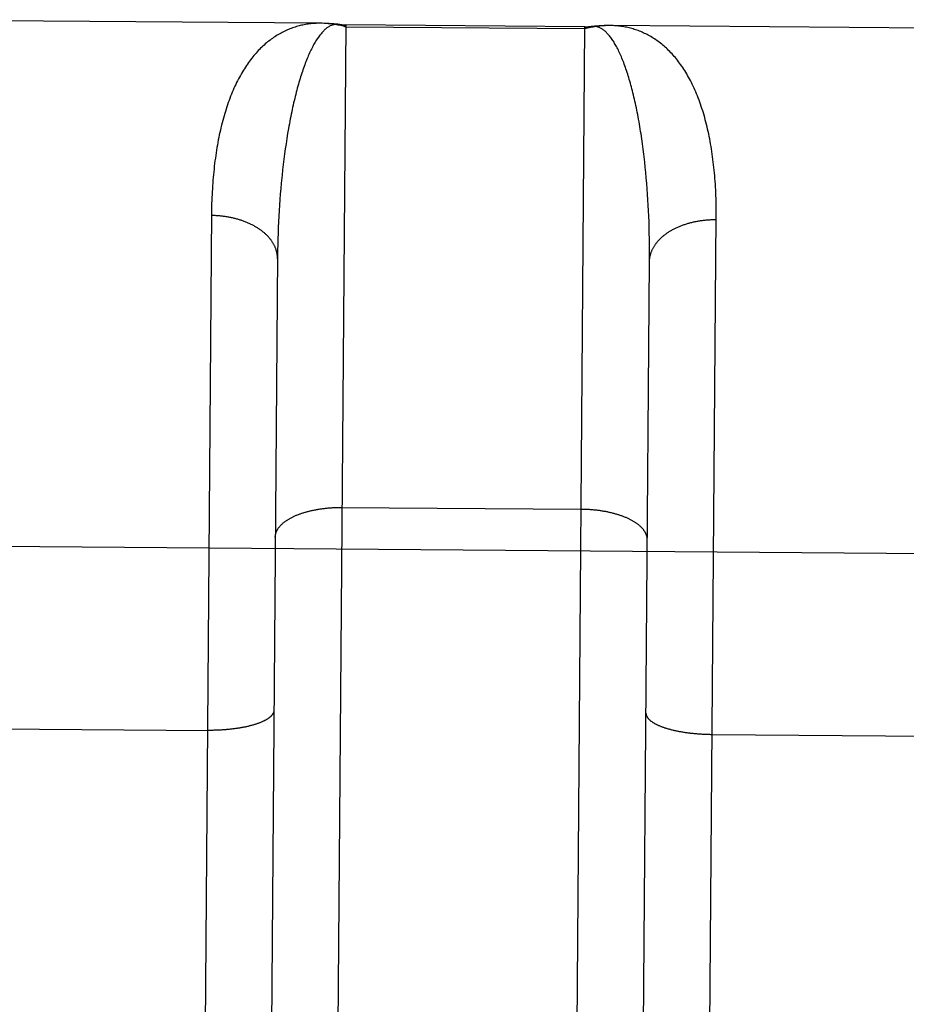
# Model space of a CAD drawing. Header units: inches. Extents: x 0 to 227, y 0 to 147.
# Tile 243 of 247: x 191.347 to 191.681, y 88.588 to 88.959. Entities that reach past the tile are written whole.
import ezdxf

# ---------------------------------------------------------------- set-up
doc = ezdxf.new("R2010")
doc.units = ezdxf.units.IN
doc.header["$LTSCALE"] = 12.4666666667
doc.header["$MEASUREMENT"] = 0
doc.linetypes.add('HIDDEN', pattern=[0.2, 0.1, -0.1])
doc.layers.add('02___PRT_ALL_AXES', color=7, linetype='CONTINUOUS')
doc.layers.add('DEFAULT_2', color=8, linetype='HIDDEN')

msp = doc.modelspace()

# ---------------------------------------------------------------- linework, layer by layer
at = {"layer": '02___PRT_ALL_AXES', "color": 8, "linetype": 'HIDDEN'}
for p, q in [((191.4603550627, 88.9577168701), (191.2893113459, 88.9590703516)), ((191.559823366, 88.95641836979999), (191.4698261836, 88.9571305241)), ((191.6998230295, 88.9558219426), (191.56930258, 88.9568547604))]:
    msp.add_line(p, q, dxfattribs=at)
at = {"layer": 'DEFAULT_2', "color": 8, "linetype": 'HIDDEN'}
for p, q in [((191.4608556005, 88.95771089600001), (191.4603544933, 88.9577168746)), ((191.4617521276, 88.95769017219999), (191.4606937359, 88.9577124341)), ((191.4698261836, 88.9571305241), (191.4649814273, 88.34488340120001)), ((191.5598168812, 88.9555988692), (191.4698196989, 88.9563110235)), ((191.5549786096, 88.3441712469), (191.559823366, 88.95641836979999)), ((191.5693028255, 88.9568547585), (191.5688020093, 88.95685670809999)), ((191.4476218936, 88.9142886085), (191.447328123, 88.91237818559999)), ((191.4479285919, 88.9161792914), (191.4476218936, 88.9142886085)), ((191.5812101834, 88.91418057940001), (191.5809267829, 88.91606593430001)), ((191.5814802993, 88.9122753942), (191.5812101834, 88.91418057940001)), ((191.4470472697, 88.9104490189), (191.44677931, 88.9085019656)), ((191.447328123, 88.91237818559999), (191.4470472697, 88.9104490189)), ((191.5817371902, 88.9103511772), (191.5814802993, 88.9122753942)), ((191.5819808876, 88.90840885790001), (191.5817371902, 88.9103511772)), ((191.4465242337, 88.9065379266), (191.4462820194, 88.9045576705)), ((191.44677931, 88.9085019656), (191.4465242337, 88.9065379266)), ((191.5825326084, 88.90347950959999), (191.5823217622, 88.9054633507)), ((191.4460526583, 88.9025620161), (191.445836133, 88.9005516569)), ((191.4462820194, 88.9045576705), (191.4460526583, 88.9025620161)), ((191.5827303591, 88.9014804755), (191.5825326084, 88.90347950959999)), ((191.5829150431, 88.8994669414), (191.5827303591, 88.9014804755)), ((191.445836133, 88.9005516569), (191.4456324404, 88.8985273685)), ((191.5830866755, 88.89743968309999), (191.5829150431, 88.8994669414)), ((191.4453509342, 88.8954661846), (191.4451792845, 88.8934099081)), ((191.5832452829, 88.8953992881), (191.5830866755, 88.89743968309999)), ((191.5833908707, 88.8933465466), (191.5832452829, 88.8953992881)), ((191.4450204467, 88.8913419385), (191.4448744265, 88.8892629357)), ((191.4451792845, 88.8934099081), (191.4450204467, 88.8913419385)), ((191.5835234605, 88.89128196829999), (191.5833908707, 88.8933465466)), ((191.5836430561, 88.8892062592), (191.5835234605, 88.89128196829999)), ((191.4447412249, 88.8871734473), (191.444620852, 88.8850740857)), ((191.4448744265, 88.8892629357), (191.4447412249, 88.8871734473)), ((191.5837496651, 88.8871200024), (191.5836430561, 88.8892062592)), ((191.5838432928, 88.8850237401), (191.5837496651, 88.8871200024)), ((191.4445133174, 88.88296540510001), (191.4444186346, 88.8808479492)), ((191.444620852, 88.8850740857), (191.4445133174, 88.88296540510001)), ((191.5839239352, 88.8829181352), (191.5838432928, 88.8850237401)), ((191.5839915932, 88.8808036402), (191.5839239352, 88.8829181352)), ((191.4444186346, 88.8808479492), (191.4443368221, 88.8787222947)), ((191.5840462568, 88.87868089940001), (191.5839915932, 88.8808036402)), ((191.4442678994, 88.8765889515), (191.4442118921, 88.87444849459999)), ((191.4443368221, 88.8787222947), (191.4442678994, 88.8765889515)), ((191.5840879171, 88.8765504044), (191.5840462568, 88.87868089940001)), ((191.5841165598, 88.8744127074), (191.5840879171, 88.8765504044)), ((191.4441688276, 88.8723014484), (191.4441387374, 88.87014832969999)), ((191.4442118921, 88.87444849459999), (191.4441688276, 88.8723014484)), ((191.5841321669, 88.8722683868), (191.5841165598, 88.8744127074)), ((191.5841347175, 88.8701179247), (191.5841321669, 88.8722683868)), ((191.4441387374, 88.87014832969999), (191.4407203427, 88.4381236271)), ((191.5841241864, 88.8679619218), (191.5841347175, 88.8701179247)), ((191.5807121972, 88.4370158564), (191.5841241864, 88.8679619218)), ((191.468037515, 88.7754002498), (191.5583853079, 88.77468643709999)), ((191.0451310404, 88.76319188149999), (191.6982578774, 88.7580287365)), ((191.3277250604, 88.69215886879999), (191.4180728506, 88.6914447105)), ((191.6077162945, 88.68994327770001), (191.6980640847, 88.68922911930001))]:
    msp.add_line(p, q, dxfattribs=at)
for points in [[(191.4603545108, 88.95771687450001), (191.4601895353, 88.9577177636), (191.4596858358, 88.9577153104), (191.4591826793, 88.9577050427), (191.4586800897, 88.9576869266), (191.458178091, 88.9576609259), (191.4576767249, 88.9576270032), (191.4571760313, 88.95758511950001), (191.4566760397, 88.95753523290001), (191.4561767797, 88.95747729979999), (191.4556782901, 88.9574112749), (191.4551806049, 88.957337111), (191.4546837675, 88.9572547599), (191.4541878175, 88.9571641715), (191.4536928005, 88.957065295), (191.4531987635, 88.9569580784), (191.4527057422, 88.95684246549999), (191.4522137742, 88.9567183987), (191.4517229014, 88.9565858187), (191.4512331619, 88.956444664), (191.4507446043, 88.9562948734), (191.4502572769, 88.95613638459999), (191.4497712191, 88.95596913), (191.4492864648, 88.9557930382), (191.4488030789, 88.95560804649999), (191.4483211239, 88.95541409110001), (191.4478406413, 88.9552110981), (191.4473616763, 88.95499899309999), (191.446884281, 88.95477770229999), (191.4464085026, 88.9545471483), (191.4459344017, 88.95430725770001), (191.445462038, 88.9540579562), (191.4449914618, 88.9537991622), (191.4445227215, 88.9535307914), (191.4440558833, 88.9532527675), (191.44359101, 88.9529650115), (191.4431281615, 88.9526674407), (191.4426673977, 88.9523599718), (191.4422087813, 88.95204252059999), (191.4417523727, 88.95171500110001), (191.4412982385, 88.951377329), (191.4408464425, 88.9510294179), (191.4403970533, 88.9506711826), (191.4399501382, 88.95030253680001), (191.4395057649, 88.9499233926), (191.4390639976, 88.9495336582), (191.4386249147, 88.949133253), (191.4381885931, 88.948722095), (191.4377551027, 88.94830009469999), (191.4373245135, 88.9478671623), (191.4368969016, 88.9474232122), (191.4364723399, 88.946968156), (191.4360509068, 88.94650190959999), (191.4356326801, 88.94602438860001), (191.4352177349, 88.94553550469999), (191.4348061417, 88.94503516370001), (191.434397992, 88.94452329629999), (191.4339933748, 88.9439998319), (191.4335923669, 88.94346468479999), (191.4331950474, 88.942917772), (191.4328014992, 88.94235901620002), (191.4324118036, 88.941788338), (191.4320260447, 88.94120566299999), (191.4316443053, 88.940610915), (191.4312666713, 88.94000402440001), (191.430893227, 88.9393849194), (191.4305240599, 88.9387535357), (191.4301592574, 88.9381098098), (191.4297989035, 88.9374536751), (191.4294430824, 88.9367850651), (191.4290918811, 88.93610392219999), (191.4287453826, 88.93541018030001), (191.4284036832, 88.934703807), (191.4280667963, 88.9339845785), (191.4277350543, 88.9332530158), (191.4274086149, 88.9325092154), (191.4270880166, 88.93175436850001), (191.4267738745, 88.9309898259), (191.4264661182, 88.93021552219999), (191.4261649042, 88.92943189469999), (191.4258701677, 88.92863886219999), (191.4255818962, 88.9278364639), (191.4253000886, 88.9270247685), (191.4250247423, 88.9262038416), (191.4247558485, 88.92537373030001), (191.4244933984, 88.92453448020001), (191.4242373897, 88.9236861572), (191.4239878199, 88.9228288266), (191.4237446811, 88.92196253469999), (191.4235079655, 88.9210873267), (191.4232776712, 88.9202032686), (191.4230537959, 88.91931042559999), (191.4228363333, 88.91840884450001), (191.4226252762, 88.91749856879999), (191.4224206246, 88.9165796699), (191.4222223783, 88.9156522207), (191.4220305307, 88.91471626), (191.4218450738, 88.91377182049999), (191.4216660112, 88.9128189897), (191.4214933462, 88.9118578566), (191.4213270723, 88.9108884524), (191.4211671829, 88.9099108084), (191.4210136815, 88.9089250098), (191.42086657, 88.9079311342), (191.4207258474, 88.90692923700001), (191.420591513, 88.90591938), (191.4204635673, 88.9049016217), (191.4203420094, 88.90387601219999), (191.4202268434, 88.9028426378), (191.4201180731, 88.9018015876), (191.4200156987, 88.900752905), (191.4199197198, 88.8996966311), (191.4198301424, 88.89863286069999), (191.4197469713, 88.8975616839), (191.4196702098, 88.8964831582), (191.4195998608, 88.8953973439), (191.4195359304, 88.8943043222), (191.4194784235, 88.8932041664), (191.4194273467, 88.89209696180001), (191.4193827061, 88.8909827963), (191.4193445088, 88.8898617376), (191.4193127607, 88.88873384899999), (191.4192874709, 88.88759923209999), (191.4192686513, 88.8864579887), (191.4157533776, 88.44216160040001)], [(191.4670304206, 88.95730801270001), (191.4667769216, 88.9573255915), (191.4665234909, 88.9573309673), (191.4662701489, 88.95732413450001), (191.4660169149, 88.9573050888), (191.4657638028, 88.9572738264), (191.465510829, 88.9572303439), (191.4652580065, 88.95717463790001), (191.4650053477, 88.9571067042), (191.4647528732, 88.9570265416), (191.4645006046, 88.9569341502), (191.4642485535, 88.95682952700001), (191.4639967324, 88.9567126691), (191.463745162, 88.95658357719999), (191.4634938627, 88.95644225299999), (191.4632428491, 88.9562886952), (191.4629921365, 88.9561229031), (191.4627417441, 88.9559448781), (191.4624916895, 88.955754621), (191.4622419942, 88.95555213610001), (191.4619926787, 88.9553374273), (191.4617437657, 88.95511050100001), (191.4614952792, 88.954871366), (191.461247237, 88.95462002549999), (191.4609996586, 88.9543564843), (191.4607525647, 88.9540807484), (191.4605059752, 88.95379282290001), (191.4602599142, 88.95349271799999), (191.4600144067, 88.9531804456), (191.4597694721, 88.9528560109), (191.4595251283, 88.9525194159), (191.4592814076, 88.95217068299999), (191.4590383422, 88.95180983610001), (191.4587959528, 88.9514368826), (191.4585542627, 88.9510518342), (191.4583132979, 88.9506547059), (191.458073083, 88.9502455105), (191.4578336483, 88.9498242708), (191.4575950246, 88.9493910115), (191.4573572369, 88.94894574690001), (191.4571203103, 88.9484884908), (191.4568842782, 88.94801927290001), (191.4566491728, 88.94753812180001), (191.4564150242, 88.9470450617), (191.4561818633, 88.94654011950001), (191.4559497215, 88.9460233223), (191.4557186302, 88.9454946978), (191.4554886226, 88.94495427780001), (191.4552597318, 88.9444020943), (191.4550319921, 88.9438381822), (191.4548054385, 88.94326257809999), (191.4545801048, 88.9426753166), (191.4543560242, 88.94207643), (191.4541332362, 88.94146596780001), (191.4539117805, 88.9408439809), (191.4536916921, 88.94021050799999), (191.4534730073, 88.9395655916), (191.4532557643, 88.9389092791), (191.4530400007, 88.9382416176), (191.4528257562, 88.9375626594), (191.4526130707, 88.9368724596), (191.4524019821, 88.9361710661), (191.4521925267, 88.93545852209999), (191.451984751, 88.934734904), (191.4517787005, 88.9340002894), (191.4515744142, 88.93325473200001), (191.4513719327, 88.9324982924), (191.4511712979, 88.9317310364), (191.4509725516, 88.93095303), (191.4507757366, 88.93016434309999), (191.4505808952, 88.92936504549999), (191.4503880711, 88.9285552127), (191.4501973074, 88.9277349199), (191.4500086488, 88.9269042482), (191.4498221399, 88.92606328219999), (191.4496378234, 88.92521209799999), (191.4494557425, 88.92435077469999), (191.4492759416, 88.923479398), (191.4490984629, 88.92259804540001), (191.4489233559, 88.92170683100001), (191.4487506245, 88.9208056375), (191.4485804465, 88.9198952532), (191.4484128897, 88.9189759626), (191.4482482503, 88.91804932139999), (191.4479285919, 88.9161792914)], [(191.4698196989, 88.9563110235), (191.4693116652, 88.9564530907), (191.4688036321, 88.95658763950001), (191.4682955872, 88.9567146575), (191.4677875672, 88.95683415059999), (191.467279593, 88.9569461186), (191.4667716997, 88.9570505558), (191.4662639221, 88.9571474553), (191.4657562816, 88.957236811), (191.4652487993, 88.95731861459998), (191.4647415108, 88.9573928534), (191.4642344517, 88.95745951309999), (191.463727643, 88.9575185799), (191.4632211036, 88.95757003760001), (191.4627148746, 88.9576138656), (191.4622089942, 88.95765004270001), (191.4617034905, 88.95767854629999), (191.4611983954, 88.9576993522)], [(191.4671485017, 88.9572956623), (191.4662756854, 88.9573907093), (191.4653659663, 88.9574769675), (191.4644586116, 88.957549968), (191.4635537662, 88.9576097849), (191.4626515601, 88.9576564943), (191.4617521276, 88.95769017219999)], [(191.4698196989, 88.9563110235), (191.4695663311, 88.9564624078), (191.469312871, 88.95660166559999), (191.4690593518, 88.9567287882), (191.4688057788, 88.95684376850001), (191.4685521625, 88.95694659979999), (191.4682985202, 88.95703727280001), (191.4680448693, 88.95711577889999), (191.4677912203, 88.9571821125), (191.4675375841, 88.95723626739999), (191.4672839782, 88.95727823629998), (191.4671485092, 88.9572956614)], [(191.5684590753, 88.9568505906), (191.5679537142, 88.9568377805), (191.5674478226, 88.9568172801), (191.566941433, 88.9567891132), (191.566434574, 88.9567533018), (191.5659272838, 88.9567098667), (191.5654196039, 88.95665882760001), (191.5649115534, 88.95660020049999), (191.5644031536, 88.9565339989), (191.5638944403, 88.9564602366), (191.5633854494, 88.95637892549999), (191.562876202, 88.95629007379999), (191.5623667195, 88.9561936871), (191.5618570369, 88.95608977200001), (191.5613471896, 88.9559783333), (191.5608371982, 88.9558593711), (191.5603270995, 88.9557328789), (191.5598168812, 88.9555988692)], [(191.5625033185, 88.95654111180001), (191.5623675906, 88.95652583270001), (191.5621133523, 88.9564878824), (191.5618588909, 88.9564377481), (191.561604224, 88.9563754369), (191.5613493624, 88.9563009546), (191.5610943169, 88.95621430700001), (191.5608391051, 88.956115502), (191.5605837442, 88.9560045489), (191.5603282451, 88.9558814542), (191.5600726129, 88.955746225), (191.5598168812, 88.9555988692)], [(191.5689638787, 88.95685568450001), (191.5679052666, 88.95685017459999), (191.5670054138, 88.95683073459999), (191.5661025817, 88.9567983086), (191.5651969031, 88.95675281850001), (191.5642885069, 88.95669418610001), (191.5633775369, 88.95662233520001), (191.5625033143, 88.9565411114)], [(191.5809267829, 88.91606593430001), (191.5807801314, 88.9170005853), (191.5806301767, 88.9179297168), (191.5804771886, 88.9188515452), (191.5803214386, 88.91976450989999), (191.5801629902, 88.9206683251), (191.5800020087, 88.9215621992), (191.5798384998, 88.92244624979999), (191.579672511, 88.92332036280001), (191.5795040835, 88.92418445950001), (191.5793332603, 88.9250384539), (191.5791600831, 88.925882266), (191.5789845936, 88.9267158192), (191.5788068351, 88.9275390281), (191.5786268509, 88.928351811), (191.5784446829, 88.9291540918), (191.5782603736, 88.92994579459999), (191.5780739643, 88.9307268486), (191.5778854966, 88.9314971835), (191.5776950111, 88.93225673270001), (191.577502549, 88.93300542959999), (191.5773081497, 88.93374321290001), (191.5771118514, 88.9344700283), (191.5769136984, 88.9351857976), (191.576713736, 88.9358904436), (191.5765119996, 88.93658392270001), (191.5763085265, 88.9372661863), (191.5761033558, 88.93793717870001), (191.5758965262, 88.93859684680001), (191.5756880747, 88.9392451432), (191.5754780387, 88.93988201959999), (191.5752664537, 88.9405074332), (191.5750533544, 88.9411213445), (191.5748387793, 88.94172370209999), (191.5746227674, 88.9423144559), (191.5744053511, 88.9428935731), (191.574186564, 88.9434610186), (191.5739664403, 88.94401675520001), (191.5737450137, 88.9445607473), (191.5735223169, 88.9450929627), (191.5732983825, 88.9456133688), (191.5730732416, 88.9461219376), (191.5728469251, 88.94661864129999), (191.5726194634, 88.9471034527), (191.5723908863, 88.94757634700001), (191.5721612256, 88.94803729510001), (191.5719305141, 88.948486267), (191.5716987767, 88.9489232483), (191.5714660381, 88.9493482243), (191.5712323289, 88.9497611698), (191.570997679, 88.9501620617), (191.5707621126, 88.9505508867), (191.5705256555, 88.9509276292), (191.570288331, 88.9512922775), (191.5700501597, 88.9516448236), (191.5698111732, 88.9519852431), (191.5695714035, 88.9523135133), (191.5693308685, 88.95262963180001), (191.5690895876, 88.952933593), (191.5688475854, 88.95322538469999), (191.568604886, 88.9535049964), (191.5683615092, 88.9537724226), (191.5681174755, 88.95402765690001), (191.5678728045, 88.9542706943), (191.5676275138, 88.95450153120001), (191.5673816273, 88.95472015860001), (191.5671351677, 88.95492656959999), (191.5668881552, 88.95512076), (191.5666406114, 88.9553027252), (191.5663925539, 88.9554724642), (191.5661440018, 88.955629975), (191.5658949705, 88.9557752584), (191.5656454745, 88.9559083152), (191.5653955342, 88.9560291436), (191.5651451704, 88.9561377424), (191.5648943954, 88.9562341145), (191.5646432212, 88.9563182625), (191.564391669, 88.95639018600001), (191.5641397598, 88.956449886), (191.5638875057, 88.9564973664), (191.5636349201, 88.9565326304), (191.5633820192, 88.95655568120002), (191.5631288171, 88.9565665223), (191.5628753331, 88.9565651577), (191.5626215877, 88.95655159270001)], [(191.6092561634, 88.8849546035), (191.6092554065, 88.8860960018), (191.6092480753, 88.8872308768), (191.6092341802, 88.8883591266), (191.6092137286, 88.8894806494), (191.6091867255, 88.8905953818), (191.6091531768, 88.891703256), (191.6091130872, 88.892804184), (191.609066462, 88.8938980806), (191.609013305, 88.8949848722), (191.608953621, 88.8960644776), (191.6088874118, 88.89713683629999), (191.60881468, 88.8982018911), (191.6087354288, 88.8992595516), (191.6086496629, 88.9003097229), (191.608557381, 88.90135236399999), (191.6084585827, 88.9023874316), (191.6083532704, 88.90341483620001), (191.608241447, 88.9044344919), (191.6081231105, 88.9054463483), (191.6079982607, 88.906450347), (191.6078668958, 88.90744642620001), (191.6077290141, 88.90843453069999), (191.607584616, 88.90941458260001), (191.6074337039, 88.9103864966), (191.6072762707, 88.91135024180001), (191.6071123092, 88.9123057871), (191.6069418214, 88.9132530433), (191.6067648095, 88.9141919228), (191.6065812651, 88.91512239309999), (191.6063911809, 88.9160444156), (191.6061945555, 88.9169579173), (191.6059913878, 88.9178628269), (191.6057816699, 88.9187591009), (191.6055653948, 88.9196466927), (191.6053425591, 88.92052553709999), (191.60511316, 88.9213955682), (191.6048771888, 88.922256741), (191.6046346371, 88.923109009), (191.6043855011, 88.9239523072), (191.6041297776, 88.92478656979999), (191.6038674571, 88.9256117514), (191.60359853, 88.9264278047), (191.6033229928, 88.9272346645), (191.6030408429, 88.92803226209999), (191.6027520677, 88.9288205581), (191.6024566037, 88.92959963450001), (191.6021546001, 88.9303690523), (191.6018459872, 88.9311288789), (191.601531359, 88.9318777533), (191.6012112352, 88.93261447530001), (191.6008857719, 88.9333389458), (191.6005552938, 88.9340506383), (191.6002198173, 88.9347497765), (191.5998794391, 88.9354363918), (191.5995342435, 88.93611054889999), (191.5991843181, 88.9367723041), (191.5988297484, 88.9374217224), (191.5984706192, 88.9380588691), (191.5981070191, 88.93868380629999), (191.5977390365, 88.93929659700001), (191.5973667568, 88.93989731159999), (191.5969902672, 88.94048601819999), (191.5966096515, 88.94106279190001), (191.596224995, 88.9416277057), (191.5958363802, 88.9421808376), (191.5954438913, 88.9427222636), (191.5950476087, 88.94325206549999), (191.5946476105, 88.94377032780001), (191.5942439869, 88.9442771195), (191.5938368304, 88.94477250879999), (191.5934262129, 88.9452565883), (191.593012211, 88.9457294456), (191.5925949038, 88.9461911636), (191.592174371, 88.9466418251), (191.591750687, 88.94708151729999), (191.591323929, 88.94751032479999), (191.5908941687, 88.9479283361), (191.5904614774, 88.94833563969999), (191.590025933, 88.94873231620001), (191.5895876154, 88.9491184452), (191.5891465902, 88.94949411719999), (191.5887029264, 88.9498594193), (191.5882566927, 88.95021443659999), (191.5878079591, 88.9505592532), (191.5873567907, 88.9508939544), (191.5869032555, 88.9512186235), (191.5864474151, 88.9515333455), (191.5859893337, 88.9518382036), (191.5855290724, 88.9521332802), (191.5850666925, 88.9524186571), (191.5846022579, 88.95269441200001), (191.5841358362, 88.9529606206), (191.5836674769, 88.9532173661), (191.5831972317, 88.95346472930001), (191.5827251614, 88.95370278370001), (191.5822513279, 88.9539316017), (191.5817757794, 88.9541512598), (191.5812985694, 88.9543618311), (191.5808197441, 88.9545633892), (191.5803393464, 88.95475600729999), (191.5798574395, 88.95493974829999), (191.5793740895, 88.9551146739), (191.5788893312, 88.9552808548), (191.5784032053, 88.9554383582), (191.577915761, 88.95558724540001), (191.5774270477, 88.9557275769), (191.5769371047, 88.95585941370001), (191.5764459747, 88.9559828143), (191.5759536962, 88.95609783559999), (191.575460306, 88.9562045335), (191.5749658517, 88.956302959), (191.5744703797, 88.95639316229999), (191.5739739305, 88.95647519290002), (191.5734765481, 88.9565490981), (191.5729782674, 88.9566149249), (191.5724791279, 88.9566727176), (191.5719791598, 88.9567225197), (191.5714783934, 88.9567643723), (191.570976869, 88.956798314), (191.5704746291, 88.9568243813), (191.5699716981, 88.9568426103), (191.5694681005, 88.9568530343), (191.5693031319, 88.9568547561)], [(191.5823217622, 88.9054633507), (191.5822114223, 88.90644931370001), (191.5819808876, 88.90840885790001)], [(191.4456324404, 88.8985273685), (191.4455353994, 88.8975101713), (191.4453509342, 88.8954661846)], [(191.4441285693, 88.8690697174), (191.4441278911, 88.86929472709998), (191.4441222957, 88.86951973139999), (191.4441117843, 88.8697446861), (191.4440963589, 88.86996954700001), (191.4440760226, 88.8701942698), (191.4440507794, 88.87041881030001), (191.4440206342, 88.8706431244), (191.443985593, 88.87086716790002), (191.4439456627, 88.8710908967), (191.4439008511, 88.8713142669), (191.443851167, 88.87153723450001), (191.4437966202, 88.8717597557), (191.4437372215, 88.8719817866), (191.4436729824, 88.8722032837), (191.4436039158, 88.8724242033), (191.443530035, 88.87264450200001), (191.4434513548, 88.8728641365), (191.4433678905, 88.8730830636), (191.4432796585, 88.8733012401), (191.4431866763, 88.8735186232), (191.4430889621, 88.8737351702), (191.4429865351, 88.8739508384), (191.4428794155, 88.87416558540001), (191.4427676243, 88.8743793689), (191.4426511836, 88.874592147), (191.4425301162, 88.8748038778), (191.442404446, 88.87501451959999), (191.4422741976, 88.8752240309), (191.4421393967, 88.8754323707), (191.4420000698, 88.87563949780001), (191.4418562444, 88.8758453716), (191.4417079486, 88.8760499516), (191.4415552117, 88.8762531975), (191.4413980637, 88.87645506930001), (191.4412365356, 88.8766555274), (191.441070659, 88.8768545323), (191.4409004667, 88.8770520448), (191.440725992, 88.87724802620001), (191.4405472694, 88.87744243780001), (191.440364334, 88.8776352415), (191.4401772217, 88.8778263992), (191.4399859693, 88.8780158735), (191.4397906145, 88.878203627), (191.4395911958, 88.8783896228), (191.4393877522, 88.8785738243), (191.439180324, 88.87875619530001), (191.4389689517, 88.8789366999), (191.4387536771, 88.8791153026), (191.4385345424, 88.8792919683), (191.4383115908, 88.87946666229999), (191.4380848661, 88.8796393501), (191.437854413, 88.87980999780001), (191.4376202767, 88.87997857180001), (191.4373825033, 88.880145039), (191.4371411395, 88.8803093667), (191.4368962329, 88.8804715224), (191.4366478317, 88.8806314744), (191.4363959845, 88.8807891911), (191.4361407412, 88.8809446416), (191.4358821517, 88.8810977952), (191.435620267, 88.8812486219), (191.4353551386, 88.8813970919), (191.4350868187, 88.88154317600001), (191.4348153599, 88.8816868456), (191.4345408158, 88.8818280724), (191.4342632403, 88.8819668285), (191.4339826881, 88.8821030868), (191.4336992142, 88.88223682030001), (191.4334128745, 88.8823680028), (191.4331237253, 88.8824966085), (191.4328318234, 88.8826226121), (191.4325372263, 88.8827459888), (191.4322399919, 88.88286671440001), (191.4319401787, 88.882984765), (191.4316378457, 88.8831001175), (191.4313330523, 88.8832127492), (191.4310258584, 88.88332263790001), (191.4307163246, 88.883429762), (191.4304045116, 88.88353410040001), (191.4300904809, 88.8836356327), (191.4297742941, 88.8837343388), (191.4294560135, 88.88383019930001), (191.4291357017, 88.88392319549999), (191.4288134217, 88.8840133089), (191.4284892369, 88.88410052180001), (191.428163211, 88.8841848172), (191.4278354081, 88.8842661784), (191.4275058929, 88.8843445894), (191.42717473, 88.8844200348), (191.4268419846, 88.88449249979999), (191.4265077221, 88.88456197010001), (191.4261720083, 88.88462843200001), (191.4258349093, 88.8846918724), (191.4254964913, 88.884752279), (191.425156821, 88.8848096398), (191.424815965, 88.88486394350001), (191.4244739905, 88.88491517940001), (191.4241309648, 88.8849633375), (191.4237869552, 88.8850084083), (191.4234420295, 88.8850503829), (191.4230962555, 88.88508925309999), (191.4227497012, 88.8851250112), (191.4224024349, 88.8851576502), (191.4220545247, 88.88518716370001), (191.4217060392, 88.8852135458), (191.4213570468, 88.88523679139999), (191.4210076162, 88.885256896), (191.4206578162, 88.88527385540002), (191.4203077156, 88.88528766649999), (191.4199573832, 88.88529832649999), (191.4196068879, 88.8853058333), (191.4192562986, 88.88531018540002)], [(191.5841241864, 88.8679619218), (191.5841284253, 88.86818689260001), (191.5841375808, 88.8684117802), (191.5841516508, 88.8686365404), (191.5841706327, 88.868861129), (191.5841945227, 88.8690855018), (191.5842233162, 88.8693096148), (191.5842570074, 88.8695334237), (191.5842955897, 88.8697568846), (191.5843390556, 88.8699799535), (191.5843873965, 88.8702025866), (191.5844406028, 88.87042474), (191.5844986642, 88.8706463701), (191.5845615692, 88.87086743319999), (191.5846293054, 88.871087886), (191.5847018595, 88.8713076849), (191.5847792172, 88.8715267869), (191.5848613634, 88.87174514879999), (191.5849482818, 88.8719627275), (191.5850399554, 88.8721794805), (191.5851363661, 88.8723953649), (191.5852374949, 88.87261033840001), (191.5853433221, 88.87282435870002), (191.5854538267, 88.8730373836), (191.585568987, 88.87324937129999), (191.5856887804, 88.87346028), (191.5858131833, 88.8736700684), (191.5859421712, 88.873878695), (191.5860757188, 88.874086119), (191.5862137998, 88.87429229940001), (191.5863563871, 88.8744971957), (191.5865034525, 88.8747007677), (191.5866549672, 88.8749029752), (191.5868109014, 88.8751037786), (191.5869712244, 88.8753031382), (191.5871359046, 88.875501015), (191.5873049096, 88.8756973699), (191.5874782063, 88.8758921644), (191.5876557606, 88.87608536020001), (191.5878375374, 88.8762769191), (191.5880235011, 88.87646680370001), (191.5882136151, 88.87665497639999), (191.5884078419, 88.87684140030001), (191.5886061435, 88.8770260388), (191.5888084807, 88.87720885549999), (191.5890148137, 88.8773898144), (191.5892251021, 88.87756888), (191.5894393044, 88.877746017), (191.5896573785, 88.87792119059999), (191.5898792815, 88.87809436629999), (191.5901049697, 88.87826551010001), (191.5903343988, 88.8784345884), (191.5905675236, 88.8786015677), (191.5908042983, 88.87876641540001), (191.5910446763, 88.87892909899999), (191.5912886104, 88.8790895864), (191.5915360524, 88.8792478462), (191.5917869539, 88.8794038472), (191.5920412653, 88.87955755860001), (191.5922989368, 88.87970895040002), (191.5925599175, 88.87985799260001), (191.5928241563, 88.880004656), (191.593091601, 88.8801489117), (191.5933621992, 88.8802907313), (191.5936358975, 88.8804300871), (191.5939126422, 88.8805669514), (191.5941923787, 88.8807012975), (191.5944750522, 88.8808330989), (191.5947606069, 88.8809623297), (191.5950489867, 88.8810889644), (191.595340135, 88.8812129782), (191.5956339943, 88.8813343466), (191.595930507, 88.8814530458), (191.5962296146, 88.8815690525), (191.5965312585, 88.8816823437), (191.5968353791, 88.8817928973), (191.5971419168, 88.88190069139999), (191.5974508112, 88.882005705), (191.5977620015, 88.88210791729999), (191.5980754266, 88.8822073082), (191.5983910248, 88.88230385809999), (191.598708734, 88.8823975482), (191.5990284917, 88.8824883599), (191.5993502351, 88.88257627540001), (191.5996739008, 88.8826612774), (191.5999994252, 88.8827433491), (191.6003267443, 88.8828224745), (191.6006557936, 88.88289863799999), (191.6009865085, 88.88297182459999), (191.6013188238, 88.8830420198), (191.6016526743, 88.88310921), (191.6019879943, 88.8831733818), (191.6023247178, 88.88323452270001), (191.6026627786, 88.88329262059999), (191.6030021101, 88.883347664), (191.6033426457, 88.88339964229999), (191.6036843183, 88.88344854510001), (191.6040270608, 88.88349436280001), (191.6043708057, 88.8835370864), (191.6047154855, 88.8835767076), (191.6050610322, 88.8836132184), (191.605407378, 88.8836466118), (191.6057544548, 88.8836768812), (191.6061021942, 88.88370402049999), (191.6064505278, 88.88372802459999), (191.6067993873, 88.88374888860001), (191.6071487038, 88.8837666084), (191.6074984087, 88.8837811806), (191.6078484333, 88.88379260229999), (191.6081987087, 88.8838008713), (191.6085491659, 88.8838059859), (191.6088997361, 88.8838079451), (191.6092503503, 88.8838067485)], [(191.6057399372, 88.4406582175), (191.6092561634, 88.8849546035)], [(191.4432991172, 88.76424924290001), (191.4433028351, 88.76440836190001), (191.4433114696, 88.7645674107), (191.4433250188, 88.76472635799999), (191.4433434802, 88.7648851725), (191.4433668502, 88.7650438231), (191.4433951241, 88.7652022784), (191.4434282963, 88.7653605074), (191.4434663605, 88.76551847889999), (191.4435093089, 88.7656761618), (191.4435571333, 88.7658335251), (191.4436098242, 88.765990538), (191.4436673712, 88.7661471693), (191.4437297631, 88.7663033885), (191.4437969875, 88.7664591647), (191.4438690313, 88.7666144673), (191.4439458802, 88.7667692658), (191.4440275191, 88.7669235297), (191.444113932, 88.7670772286), (191.4442051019, 88.7672303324), (191.4443010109, 88.7673828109), (191.4444016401, 88.7675346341), (191.4445069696, 88.7676857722), (191.4446169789, 88.7678361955), (191.4447316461, 88.76798587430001), (191.4448509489, 88.7681347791), (191.4449748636, 88.7682828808), (191.4451033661, 88.7684301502), (191.4452364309, 88.7685765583), (191.4453740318, 88.7687220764), (191.4455161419, 88.7688666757), (191.4456627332, 88.7690103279), (191.4458137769, 88.76915300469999), (191.4459692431, 88.769294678), (191.4461291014, 88.76943532), (191.4462933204, 88.76957490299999), (191.4464618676, 88.7697133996), (191.44663471, 88.7698507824), (191.4468118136, 88.76998702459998), (191.4469931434, 88.7701220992), (191.447178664, 88.7702559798), (191.4473683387, 88.77038863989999), (191.4475621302, 88.77052005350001), (191.4477600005, 88.7706501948), (191.4479619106, 88.77077903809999), (191.4481678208, 88.7709065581), (191.4483776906, 88.7710327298), (191.4485914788, 88.77115752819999), (191.4488091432, 88.7712809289), (191.449030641, 88.7714029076), (191.4492559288, 88.7715234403), (191.4494849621, 88.7716425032), (191.4497176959, 88.771760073), (191.4499540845, 88.77187612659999), (191.4501940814, 88.771990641), (191.4504376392, 88.7721035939), (191.4506847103, 88.77221496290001), (191.4509352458, 88.77232472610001), (191.4511891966, 88.772432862), (191.4514465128, 88.7725393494), (191.4517071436, 88.7726441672), (191.4519710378, 88.7727472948), (191.4522381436, 88.77284871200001), (191.4525084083, 88.77294839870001), (191.4527817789, 88.7730463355), (191.4530582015, 88.77314250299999), (191.4533376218, 88.7732368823), (191.4536199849, 88.7733294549), (191.4539052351, 88.7734202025), (191.4541933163, 88.7735091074), (191.454484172, 88.77359615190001), (191.4547777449, 88.77368131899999), (191.4550739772, 88.7737645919), (191.4553728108, 88.7738459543), (191.4556741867, 88.7739253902), (191.4559780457, 88.7740028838), (191.4562843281, 88.7740784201), (191.4565929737, 88.7741519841), (191.4569039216, 88.77422356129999), (191.4572171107, 88.7742931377), (191.4575324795, 88.7743606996), (191.4578499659, 88.77442623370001), (191.4581695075, 88.77448972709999), (191.4584910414, 88.77455116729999), (191.4588145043, 88.7746105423), (191.4591398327, 88.77466784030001), (191.4594669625, 88.77472305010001), (191.4597958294, 88.7747761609), (191.4601263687, 88.7748271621), (191.4604585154, 88.77487604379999), (191.4607922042, 88.77492279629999), (191.4611273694, 88.7749674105), (191.4614639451, 88.7750098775), (191.4618018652, 88.775050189), (191.462141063, 88.77508833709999), (191.462481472, 88.7751243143), (191.4628230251, 88.7751581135), (191.4631656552, 88.77518972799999), (191.4635092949, 88.7752191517), (191.4638538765, 88.7752463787), (191.4641993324, 88.7752714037), (191.4645455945, 88.77529422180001), (191.4648925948, 88.7753148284), (191.465240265, 88.77533321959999), (191.4655885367, 88.7753493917), (191.4659373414, 88.7753633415), (191.4662866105, 88.77537506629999), (191.4666362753, 88.77538456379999), (191.466986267, 88.77539183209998), (191.4673365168, 88.77539686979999), (191.4676869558, 88.7753996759), (191.468037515, 88.7754002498)], [(191.5832947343, 88.7631414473), (191.5832935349, 88.7633006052), (191.5832874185, 88.7634597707), (191.5832763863, 88.76361891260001), (191.5832604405, 88.7637779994), (191.5832395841, 88.7639369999), (191.5832138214, 88.7640958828), (191.5831831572, 88.7642546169), (191.5831475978, 88.764413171), (191.5831071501, 88.7645715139), (191.583061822, 88.76472961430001), (191.5830116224, 88.76488744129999), (191.5829565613, 88.7650449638), (191.5828966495, 88.76520215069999), (191.5828318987, 88.76535897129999), (191.5827623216, 88.76551539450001), (191.5826879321, 88.76567138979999), (191.5826087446, 88.7658269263), (191.5825247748, 88.7659819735), (191.5824360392, 88.7661365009), (191.5823425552, 88.76629047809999), (191.5822443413, 88.76644387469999), (191.5821414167, 88.7665966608), (191.5820338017, 88.76674880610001), (191.5819215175, 88.7669002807), (191.5818045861, 88.767051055), (191.5816830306, 88.76720109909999), (191.5815568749, 88.7673503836), (191.5814261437, 88.7674988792), (191.5812908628, 88.7676465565), (191.5811510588, 88.7677933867), (191.5810067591, 88.7679393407), (191.5808579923, 88.7680843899), (191.5807047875, 88.7682285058), (191.5805471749, 88.7683716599), (191.5803851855, 88.7685138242), (191.5802188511, 88.7686549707), (191.5800482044, 88.7687950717), (191.5798732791, 88.7689340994), (191.5796941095, 88.7690720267), (191.5795107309, 88.76920882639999), (191.5793231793, 88.7693444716), (191.5791314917, 88.76947893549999), (191.5789357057, 88.76961219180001), (191.5787358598, 88.7697442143), (191.5785319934, 88.7698749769), (191.5783241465, 88.770004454), (191.5781123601, 88.77013262), (191.5778966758, 88.7702594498), (191.577677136, 88.7703849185), (191.577453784, 88.77050900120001), (191.5772266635, 88.7706316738), (191.5769958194, 88.7707529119), (191.5767612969, 88.77087269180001), (191.5765231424, 88.7709909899), (191.5762814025, 88.7711077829), (191.5760361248, 88.77122304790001), (191.5757873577, 88.7713367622), (191.5755351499, 88.7714489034), (191.5752795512, 88.7715594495), (191.5750206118, 88.77166837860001), (191.5747583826, 88.7717756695), (191.5744929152, 88.77188130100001), (191.5742242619, 88.7719852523), (191.5739524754, 88.7720875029), (191.5736776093, 88.7721880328), (191.5733997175, 88.77228682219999), (191.5731188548, 88.7723838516), (191.5728350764, 88.772479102), (191.5725484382, 88.77257255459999), (191.5722589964, 88.7726641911), (191.5719668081, 88.7727539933), (191.5716719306, 88.77284194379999), (191.5713744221, 88.7729280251), (191.571074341, 88.7730122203), (191.5707717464, 88.77309451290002), (191.5704666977, 88.7731748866), (191.570159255, 88.7732533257), (191.5698494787, 88.7733298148), (191.5695374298, 88.77340433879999), (191.5692231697, 88.77347688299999), (191.5689067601, 88.77354743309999), (191.5685882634, 88.7736159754), (191.5682677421, 88.7736824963), (191.5679452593, 88.7737469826), (191.5676208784, 88.77380942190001), (191.5672946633, 88.7738698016), (191.566966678, 88.7739281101), (191.5666369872, 88.7739843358), (191.5663056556, 88.77403846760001), (191.5659727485, 88.7740904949), (191.5656383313, 88.7741404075), (191.5653024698, 88.77418819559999), (191.56496523, 88.7742338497), (191.5646266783, 88.7742773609), (191.5642868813, 88.7743187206), (191.5639459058, 88.7743579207), (191.563603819, 88.7743949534), (191.563260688, 88.7744298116), (191.5629165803, 88.7744624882), (191.5625715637, 88.77449297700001), (191.5622257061, 88.7745212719), (191.5618790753, 88.7745473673), (191.5615317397, 88.7745712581), (191.5611837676, 88.77459293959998), (191.5608352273, 88.7746124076), (191.5604861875, 88.7746296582), (191.5601367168, 88.774644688), (191.5597868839, 88.7746574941), (191.5594367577, 88.77466807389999), (191.559086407, 88.7746764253), (191.5587359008, 88.77468254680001), (191.5583853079, 88.77468643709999)], [(191.4427834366, 88.6990810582), (191.4427801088, 88.69897123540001), (191.4427718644, 88.6988614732), (191.442758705, 88.69875179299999), (191.4427406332, 88.69864221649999), (191.4427176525, 88.6985327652), (191.4426897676, 88.6984234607), (191.4426569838, 88.6983143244), (191.4426193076, 88.69820537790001), (191.4425767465, 88.6980966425), (191.4425293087, 88.69798813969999), (191.4424770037, 88.6978798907), (191.4424198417, 88.69777191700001), (191.4423578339, 88.69766423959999), (191.4422909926, 88.69755687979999), (191.4422193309, 88.69744985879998), (191.442142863, 88.6973431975), (191.4420616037, 88.69723691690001), (191.4419755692, 88.697131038), (191.4418847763, 88.6970255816), (191.4417892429, 88.6969205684), (191.4416889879, 88.696816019), (191.4415840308, 88.6967119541), (191.4414743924, 88.6966083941), (191.4413600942, 88.6965053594), (191.4412411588, 88.6964028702), (191.4411176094, 88.6963009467), (191.4409894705, 88.69619960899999), (191.4408567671, 88.69609887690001), (191.4407195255, 88.69599877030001), (191.4405777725, 88.695899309), (191.4404315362, 88.6958005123), (191.4402808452, 88.6957023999), (191.4401257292, 88.69560499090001), (191.4399662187, 88.6955083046), (191.4398023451, 88.6954123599), (191.4396341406, 88.6953171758), (191.4394616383, 88.6952227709), (191.4392848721, 88.69512916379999), (191.4391038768, 88.695036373), (191.4389186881, 88.6949444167), (191.4387293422, 88.69485331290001), (191.4385358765, 88.6947630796), (191.438338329, 88.69467373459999), (191.4381367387, 88.6945852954), (191.437931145, 88.69449777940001), (191.4377215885, 88.69441120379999), (191.4375081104, 88.6943255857), (191.4372907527, 88.6942409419), (191.4370695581, 88.694157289), (191.4368445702, 88.6940746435), (191.4366158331, 88.6939930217), (191.436383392, 88.69391243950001), (191.4361472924, 88.693832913), (191.4359075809, 88.69375445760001), (191.4356643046, 88.69367708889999), (191.4354175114, 88.69360082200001), (191.4351672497, 88.693525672), (191.4349135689, 88.69345165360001), (191.4346565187, 88.6933787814), (191.4343961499, 88.6933070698), (191.4341325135, 88.6932365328), (191.4338656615, 88.69316718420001), (191.4335956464, 88.69309903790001), (191.4333225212, 88.6930321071), (191.4330463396, 88.692966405), (191.4327671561, 88.69290194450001), (191.4324850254, 88.6928387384), (191.4322000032, 88.692776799), (191.4319121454, 88.6927161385), (191.4316215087, 88.692656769), (191.4313281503, 88.69259870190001), (191.4310321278, 88.6925419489), (191.4307334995, 88.6924865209), (191.4304323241, 88.692432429), (191.4301286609, 88.6923796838), (191.4298225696, 88.69232829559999), (191.4295141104, 88.69227827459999), (191.4292033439, 88.6922296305), (191.4288903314, 88.6921823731), (191.4285751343, 88.6921365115), (191.4282578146, 88.6920920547), (191.4279384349, 88.6920490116), (191.4276170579, 88.6920073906), (191.4272937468, 88.69196719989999), (191.4269685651, 88.6919284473), (191.426641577, 88.69189114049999), (191.4263128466, 88.69185528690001), (191.4259824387, 88.69182089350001), (191.4256504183, 88.69178796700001), (191.4253168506, 88.69175651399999), (191.4249818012, 88.6917265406), (191.4246453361, 88.6916980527), (191.4243075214, 88.6916710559), (191.4239684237, 88.69164555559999), (191.4236281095, 88.6916215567), (191.4232866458, 88.691599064), (191.4229440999, 88.6915780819), (191.422600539, 88.69155861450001), (191.4222560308, 88.6915406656), (191.4219106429, 88.69152423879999), (191.4215644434, 88.69150933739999), (191.4212175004, 88.6914959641), (191.420869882, 88.6914841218), (191.4205216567, 88.69147381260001), (191.420172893, 88.6914650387), (191.4198236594, 88.6914578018), (191.4194740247, 88.69145210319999), (191.4191240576, 88.6914479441), (191.4187738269, 88.69144532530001), (191.4184234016, 88.6914442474), (191.4180728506, 88.6914447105)], [(191.5827790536, 88.6979732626), (191.5827806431, 88.6978634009), (191.5827871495, 88.69775352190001), (191.5827985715, 88.6976436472), (191.582814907, 88.6975337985), (191.5828361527, 88.69742399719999), (191.5828623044, 88.6973142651), (191.5828933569, 88.6972046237), (191.5829293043, 88.69709509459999), (191.5829701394, 88.6969856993), (191.5830158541, 88.6968764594), (191.5830664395, 88.6967673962), (191.5831218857, 88.69665853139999), (191.5831821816, 88.6965498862), (191.5832473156, 88.69644148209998), (191.5833172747, 88.6963333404), (191.5833920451, 88.6962254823), (191.5834716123, 88.6961179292), (191.5835559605, 88.69601070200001), (191.5836450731, 88.695903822), (191.5837389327, 88.6957973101), (191.5838375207, 88.6956911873), (191.5839408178, 88.6955854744), (191.5840488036, 88.6954801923), (191.5841614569, 88.6953753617), (191.5842787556, 88.69527100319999), (191.5844006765, 88.69516713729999), (191.5845271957, 88.6950637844), (191.5846582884, 88.69496096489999), (191.5847939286, 88.694858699), (191.5849340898, 88.6947570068), (191.5850787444, 88.69465590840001), (191.5852278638, 88.6945554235), (191.5853814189, 88.69445557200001), (191.5855393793, 88.6943563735), (191.5857017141, 88.6942578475), (191.5858683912, 88.69416001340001), (191.586039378, 88.69406289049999), (191.5862146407, 88.6939664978), (191.5863941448, 88.6938708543), (191.5865778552, 88.69377597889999), (191.5867657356, 88.6936818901), (191.5869577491, 88.6935886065), (191.587153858, 88.6934961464), (191.5873540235, 88.69340452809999), (191.5875582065, 88.69331376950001), (191.5877663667, 88.6932238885), (191.5879784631, 88.69313490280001), (191.5881944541, 88.6930468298), (191.5884142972, 88.69295968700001), (191.5886379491, 88.6928734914), (191.5888653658, 88.69278826), (191.5890965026, 88.6927040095), (191.5893313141, 88.6926207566), (191.589569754, 88.6925385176), (191.5898117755, 88.69245730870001), (191.5900573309, 88.6923771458), (191.5903063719, 88.6922980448), (191.5905588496, 88.69222002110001), (191.5908147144, 88.6921430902), (191.5910739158, 88.69206726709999), (191.5913364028, 88.69199256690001), (191.591602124, 88.691919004), (191.5918710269, 88.6918465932), (191.5921430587, 88.6917753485), (191.5924181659, 88.691705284), (191.5926962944, 88.6916364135), (191.5929773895, 88.6915687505), (191.5932613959, 88.6915023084), (191.5935482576, 88.6914371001), (191.5938379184, 88.6913731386), (191.5941303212, 88.69131043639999), (191.5944254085, 88.6912490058), (191.5947231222, 88.691188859), (191.5950234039, 88.69113000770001), (191.5953261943, 88.69107246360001), (191.5956314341, 88.69101623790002), (191.5959390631, 88.6909613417), (191.5962490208, 88.6909077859), (191.5965612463, 88.6908555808), (191.5968756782, 88.6908047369), (191.5971922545, 88.6907552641), (191.5975109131, 88.69070717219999), (191.5978315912, 88.69066047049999), (191.5981542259, 88.6906151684), (191.5984787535, 88.69057127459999), (191.5988051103, 88.69052879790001), (191.5991332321, 88.6904877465), (191.5994630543, 88.69044812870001), (191.5997945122, 88.69040995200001), (191.6001275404, 88.6903732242), (191.6004620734, 88.6903379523), (191.6007980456, 88.6903041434), (191.6011353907, 88.69027180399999), (191.6014740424, 88.69024094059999), (191.6018139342, 88.6902115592), (191.6021549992, 88.69018366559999), (191.6024971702, 88.6901572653), (191.60284038, 88.6901323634), (191.603184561, 88.69010896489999), (191.6035296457, 88.69008707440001), (191.603875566, 88.6900666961), (191.6042222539, 88.6900478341), (191.6045696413, 88.6900304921), (191.6049176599, 88.6900146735), (191.6052662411, 88.6900003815), (191.6056153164, 88.6899876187), (191.6059648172, 88.6899763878), (191.6063146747, 88.68996669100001), (191.60666482, 88.6899585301), (191.6070151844, 88.6899519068), (191.6073656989, 88.6899468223), (191.6077162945, 88.68994327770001)]]:
    msp.add_lwpolyline(points, dxfattribs=at)
for centre, start, end in [((191.4700240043, 88.98212974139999), 263.3950982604, 269.5466237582), ((191.5600211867, 88.9814175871), 269.5466237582, 275.6981492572)]:
    msp.add_arc(centre, 0.025, start, end, dxfattribs=at)

doc.saveas('drawing.dxf')
